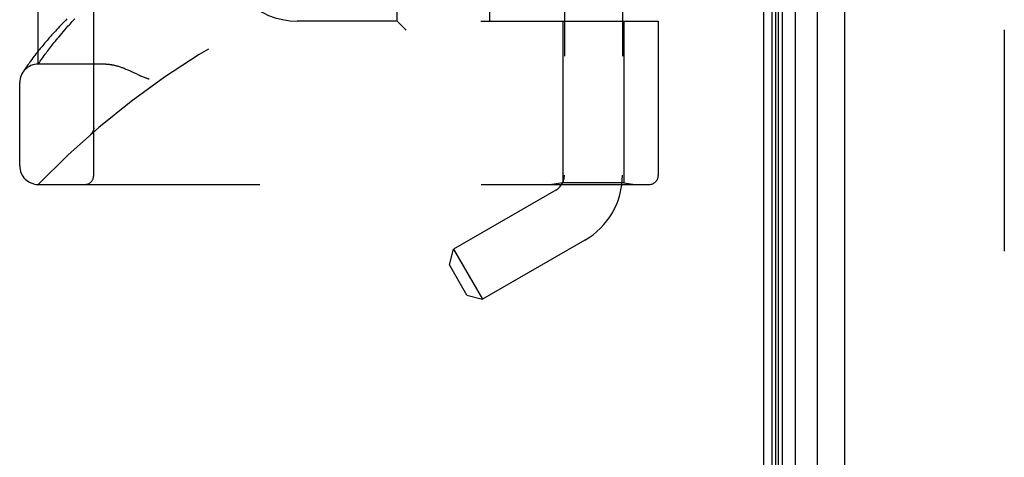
# Model space of a CAD drawing. Header units: inches. Extents: x 0 to 136, y 0 to 88.
# Tile 10 of 60: x 12.57 to 15.9, y 53.72 to 55.2. Entities that reach past the tile are written whole.
import ezdxf

# ---------------------------------------------------------------- set-up
doc = ezdxf.new("R2010")
doc.units = ezdxf.units.IN
doc.header["$LTSCALE"] = 7.48
doc.header["$MEASUREMENT"] = 0
doc.linetypes.add('HIDDEN', pattern=[0.2, 0.1, -0.1])
doc.layers.get('0').update_dxf_attribs({"linetype": 'CONTINUOUS'})
doc.layers.add('DEFAULT_2', color=8, linetype='HIDDEN')
doc.layers.add('DOOR_ASSEMBLY', color=7, linetype='CONTINUOUS')

msp = doc.modelspace()

# ---------------------------------------------------------------- linework, layer by layer
at = {"color": 3, "linetype": 'Continuous'}
msp.add_line((15.0851, 24.8219), (15.0851, 60.6652), dxfattribs=at)
at = {"layer": 'DEFAULT_2', "color": 8, "linetype": 'HIDDEN'}
msp.add_line((15.8977, 59.6557), (15.8977, 25.838), dxfattribs=at)
at = {"layer": 'DOOR_ASSEMBLY', "color": 7, "linetype": 'Continuous'}
for p, q in [((15.1141, 25.0788), (15.1141, 60.415)), ((15.126, 25.0996), (15.126, 60.3942)), ((15.1348, 25.0972), (15.1348, 60.3965)), ((15.1485, 25.0904), (15.1485, 60.4033)), ((15.1919, 60.4123), (15.1919, 25.0815)), ((15.2671, 25.1099), (15.2671, 60.3839))]:
    msp.add_line(p, q, dxfattribs=at)
at = {"layer": 'DOOR_ASSEMBLY', "color": 3, "linetype": 'Continuous'}
msp.add_line((15.3591, 25.1319), (15.3591, 60.3619), dxfattribs=at)
at = {"layer": 'DOOR_ASSEMBLY', "color": 8, "linetype": 'HIDDEN'}
for p, q in [((12.8226, 54.6756), (12.8226, 57.3181)), ((12.6351, 55.0519), (12.6351, 56.9419)), ((13.8476, 55.1969), (13.8476, 56.7969)), ((14.1601, 55.1969), (14.1601, 56.7969)), ((14.4121, 55.8264), (14.4121, 54.6769)), ((14.6081, 55.8264), (14.6081, 54.6769)), ((13.8476, 55.1969), (13.5101, 55.1969)), ((13.8476, 55.1969), (13.8776, 55.1669)), ((14.1301, 55.1969), (14.7289, 55.1969)), ((14.4071, 55.1969), (14.4071, 54.6509)), ((14.6131, 55.1969), (14.6131, 54.6509)), ((14.7289, 55.1969), (14.7289, 54.6756)), ((12.7201, 55.1617), (12.7254, 55.1678)), ((12.7254, 55.1678), (12.731, 55.1741)), ((12.6884, 55.1237), (12.6924, 55.1286)), ((12.6924, 55.1286), (12.6965, 55.1337)), ((12.6965, 55.1337), (12.7009, 55.139)), ((12.7009, 55.139), (12.7054, 55.1444)), ((12.7054, 55.1444), (12.7101, 55.15)), ((12.7101, 55.15), (12.715, 55.1557)), ((12.715, 55.1557), (12.7201, 55.1617)), ((12.6647, 55.0932), (12.6677, 55.0972)), ((12.6677, 55.0972), (12.6708, 55.1013)), ((12.6708, 55.1013), (12.6741, 55.1055)), ((12.6741, 55.1055), (12.6774, 55.1098)), ((12.6774, 55.1098), (12.6809, 55.1143)), ((12.6809, 55.1143), (12.6846, 55.1189)), ((12.6846, 55.1189), (12.6884, 55.1237)), ((12.6096, 55.0623), (12.6062, 55.0577)), ((12.6133, 55.0673), (12.6096, 55.0623)), ((12.6173, 55.0727), (12.6133, 55.0673)), ((12.642, 55.0619), (12.6455, 55.0668)), ((12.6455, 55.0668), (12.6485, 55.0711)), ((12.6485, 55.0711), (12.6518, 55.0757)), ((12.6518, 55.0757), (12.6554, 55.0806)), ((12.6554, 55.0806), (12.6592, 55.0858)), ((12.6592, 55.0858), (12.6619, 55.0894)), ((12.6619, 55.0894), (12.6647, 55.0932)), ((12.5881, 55.0316), (12.5862, 55.0288)), ((12.5904, 55.035), (12.5881, 55.0316)), ((12.5932, 55.0391), (12.5904, 55.035)), ((12.5953, 55.0422), (12.5932, 55.0391)), ((12.5977, 55.0456), (12.5953, 55.0422)), ((12.6003, 55.0493), (12.5977, 55.0456)), ((12.6031, 55.0533), (12.6003, 55.0493)), ((12.6062, 55.0577), (12.6031, 55.0533)), ((12.6351, 55.0519), (12.6392, 55.0578)), ((12.8632, 55.0519), (12.6351, 55.0519)), ((12.6392, 55.0578), (12.642, 55.0619)), ((12.5844, 55.026), (12.5827, 55.0234)), ((12.5862, 55.0288), (12.5844, 55.026)), ((12.5726, 54.7081), (12.5726, 54.9894)), ((12.8227, 54.8369), (12.8226, 54.8324)), ((12.8124, 54.8143), (12.8125, 54.8145)), ((12.6351, 54.6456), (14.6989, 54.6456)), ((14.4071, 54.6509), (14.3696, 54.6456)), ((14.6131, 54.6509), (14.4071, 54.6509)), ((14.6131, 54.6509), (14.6506, 54.6456)), ((14.3831, 54.6266), (14.038, 54.4274)), ((14.4811, 54.4569), (14.136, 54.2577)), ((14.0238, 54.3741), (14.038, 54.4274)), ((14.038, 54.4274), (14.136, 54.2577)), ((14.0828, 54.2719), (14.0238, 54.3741)), ((14.0828, 54.2719), (14.136, 54.2577))]:
    msp.add_line(p, q, dxfattribs=at)
for points in [[(12.7321, 55.2043), (12.7268, 55.199), (12.7217, 55.1938), (12.7167, 55.1886), (12.7118, 55.1834), (12.707, 55.1784), (12.7023, 55.1734), (12.6978, 55.1685), (12.6933, 55.1636), (12.689, 55.1589), (12.6847, 55.1542), (12.6806, 55.1496), (12.6766, 55.1451), (12.6727, 55.1407), (12.6689, 55.1363), (12.6652, 55.132), (12.6616, 55.1278), (12.6581, 55.1237), (12.6547, 55.1197), (12.6515, 55.1158), (12.6483, 55.1119), (12.6452, 55.1082), (12.6422, 55.1045), (12.6393, 55.1009), (12.6365, 55.0974), (12.6338, 55.094), (12.6312, 55.0907), (12.6286, 55.0875), (12.6262, 55.0844), (12.6238, 55.0813), (12.6216, 55.0783), (12.6173, 55.0727)], [(12.731, 55.1741), (12.7368, 55.1806), (12.7398, 55.1839), (12.7428, 55.1873), (12.746, 55.1908), (12.7492, 55.1943), (12.7525, 55.1978), (12.7558, 55.2014), (12.7593, 55.2051)], [(12.8632, 55.0519), (12.8648, 55.0519), (12.8664, 55.0518), (12.868, 55.0518), (12.8697, 55.0517), (12.8714, 55.0516), (12.8731, 55.0514), (12.8749, 55.0512), (12.8767, 55.051), (12.8786, 55.0508), (12.8804, 55.0505), (12.8824, 55.0502), (12.8843, 55.0499), (12.8863, 55.0495), (12.8883, 55.0491), (12.8904, 55.0487), (12.8926, 55.0482), (12.8947, 55.0476), (12.897, 55.0471), (12.8992, 55.0465), (12.9015, 55.0458), (12.9039, 55.0451), (12.9064, 55.0444), (12.9088, 55.0436), (12.9114, 55.0428), (12.914, 55.0419), (12.9167, 55.0409), (12.9195, 55.0399), (12.9223, 55.0388), (12.9253, 55.0377), (12.9283, 55.0365), (12.9314, 55.0352), (12.9347, 55.0339), (12.938, 55.0324), (12.9415, 55.0309), (12.9452, 55.0293), (12.949, 55.0276), (12.953, 55.0257), (12.9571, 55.0238)], [(12.9571, 55.0238), (12.9658, 55.0197), (12.9738, 55.016)], [(12.9738, 55.016), (12.9775, 55.0144), (12.9809, 55.0128), (12.9841, 55.0114), (12.9871, 55.0101), (12.9899, 55.009), (12.9925, 55.0079), (12.995, 55.007), (12.9974, 55.0061), (12.9996, 55.0052), (13.0018, 55.0045), (13.0039, 55.0038), (13.006, 55.0031), (13.0081, 55.0025), (13.0101, 55.0019)], [(12.8227, 54.8367), (12.8227, 54.8363), (12.8226, 54.8357), (12.8226, 54.8351), (12.8226, 54.8345), (12.8225, 54.8339), (12.8224, 54.8332), (12.8223, 54.8326), (12.8223, 54.832), (12.8221, 54.8314), (12.822, 54.8308), (12.8219, 54.8302), (12.8218, 54.8296), (12.8216, 54.829), (12.8214, 54.8284), (12.8213, 54.8279), (12.8211, 54.8273), (12.8209, 54.8267), (12.8207, 54.8262)], [(12.8124, 54.8143), (12.8126, 54.8145), (12.8128, 54.8147), (12.8131, 54.8149), (12.8133, 54.8151), (12.8135, 54.8154), (12.8137, 54.8156), (12.8139, 54.8158), (12.8141, 54.816), (12.8143, 54.8162), (12.8145, 54.8164), (12.8148, 54.8166), (12.8149, 54.8169), (12.8151, 54.8171), (12.8153, 54.8173), (12.8155, 54.8175), (12.8157, 54.8177), (12.8159, 54.818), (12.8161, 54.8182), (12.8163, 54.8184), (12.8165, 54.8187)], [(12.8207, 54.8262), (12.8204, 54.8256), (12.8202, 54.825), (12.8199, 54.8244), (12.8197, 54.8239), (12.8194, 54.8233), (12.8191, 54.8228), (12.8188, 54.8222), (12.8185, 54.8217), (12.8182, 54.8212), (12.8178, 54.8206), (12.8175, 54.8201), (12.8172, 54.8196), (12.8168, 54.8191), (12.8165, 54.8187)]]:
    msp.add_lwpolyline(points, dxfattribs=at)
for centre, radius, start, end in [((14.6351, 52.7218), 2.7751, 90, 136.1116), ((13.5101, 55.4469), 0.25, 180, 270), ((12.6351, 54.9894), 0.0625, 90, 180), ((12.6351, 54.7081), 0.0625, 180, 270), ((12.7926, 54.6756), 0.03, 270, 360), ((14.3541, 54.6769), 0.058, 300, 360), ((14.3541, 54.6769), 0.254, 300, 360), ((14.6989, 54.6756), 0.03, 270, 360)]:
    msp.add_arc(centre, radius, start, end, dxfattribs=at)

doc.saveas('drawing.dxf')
